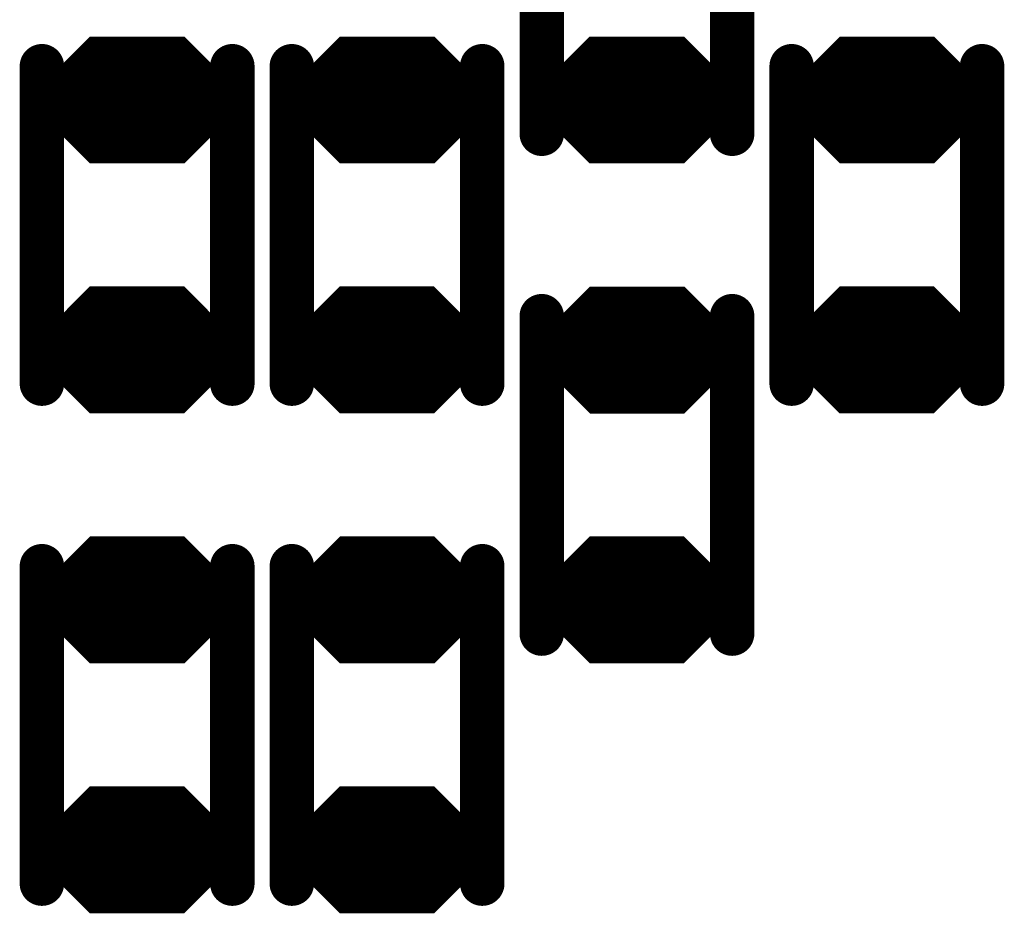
# Model space of a CAD drawing. Extents: x 0 to 8.86, y -3.29 to 6.3.
# Tile 114 of 129: x 6.69 to 6.85, y 3.9 to 4.05. Entities that reach past the tile are written whole.
import ezdxf

# ---------------------------------------------------------------- set-up
doc = ezdxf.new("R2010")
doc.units = 0
doc.layers.get('0').update_dxf_attribs({"color": 3, "linetype": 'CONTINUOUS'})

# ---------------------------------------------------------------- blocks, each defined once
blk = doc.blocks.new('PAD_R1')
at = {"const_width": 0.5}
blk.add_lwpolyline([(0.25, 0, 1), (-0.25, 0, 1)], format="xyb", close=True, dxfattribs=at)

msp = doc.modelspace()

# ---------------------------------------------------------------- linework, layer by layer
for p, q in [((6.69388, 4.03494), (6.70123, 4.04229)), ((6.71565, 4.04229), (6.723, 4.03494)), ((6.73325, 4.03494), (6.7406, 4.04229)), ((6.75502, 4.04229), (6.76237, 4.03494)), ((6.77258, 4.03494), (6.77993, 4.04229)), ((6.79435, 4.04229), (6.8017, 4.03494)), ((6.81199, 4.03494), (6.81934, 4.04229)), ((6.83376, 4.04229), (6.84111, 4.03494)), ((6.69388, 4.03494), (6.723, 4.03494)), ((6.73325, 4.03494), (6.76237, 4.03494)), ((6.77258, 4.03494), (6.8017, 4.03494)), ((6.81199, 4.03494), (6.84111, 4.03494)), ((6.69388, 4.03064), (6.723, 4.03064)), ((6.69388, 4.03064), (6.70123, 4.02329)), ((6.71565, 4.02329), (6.723, 4.03064)), ((6.73325, 4.03064), (6.76237, 4.03064)), ((6.73325, 4.03064), (6.7406, 4.02329)), ((6.75502, 4.02329), (6.76237, 4.03064)), ((6.77258, 4.03064), (6.8017, 4.03064)), ((6.77258, 4.03064), (6.77993, 4.02329)), ((6.79435, 4.02329), (6.8017, 4.03064)), ((6.81199, 4.03064), (6.84111, 4.03064)), ((6.81199, 4.03064), (6.81934, 4.02329)), ((6.83376, 4.02329), (6.84111, 4.03064)), ((6.69384, 3.99558), (6.70119, 4.00293)), ((6.71561, 4.00293), (6.72296, 3.99558)), ((6.73321, 3.99558), (6.74056, 4.00293)), ((6.75498, 4.00293), (6.76233, 3.99558)), ((6.77262, 3.99556), (6.77997, 4.00291)), ((6.79439, 4.00291), (6.80174, 3.99556)), ((6.81195, 3.99558), (6.8193, 4.00293)), ((6.83372, 4.00293), (6.84107, 3.99558)), ((6.69384, 3.99558), (6.72296, 3.99558)), ((6.73321, 3.99558), (6.76233, 3.99558)), ((6.77262, 3.99556), (6.80174, 3.99556)), ((6.81195, 3.99558), (6.84107, 3.99558)), ((6.69384, 3.99127), (6.72296, 3.99127)), ((6.69384, 3.99127), (6.70119, 3.98393)), ((6.71561, 3.98393), (6.72296, 3.99127)), ((6.73321, 3.99127), (6.76233, 3.99127)), ((6.73321, 3.99127), (6.74056, 3.98393)), ((6.75498, 3.98393), (6.76233, 3.99127)), ((6.77262, 3.99126), (6.80174, 3.99126)), ((6.77262, 3.99126), (6.77997, 3.98391)), ((6.79439, 3.98391), (6.80174, 3.99126)), ((6.81195, 3.99127), (6.84107, 3.99127)), ((6.81195, 3.99127), (6.8193, 3.98393)), ((6.83372, 3.98393), (6.84107, 3.99127)), ((6.69388, 3.95619), (6.70123, 3.96354)), ((6.71565, 3.96354), (6.723, 3.95619)), ((6.73325, 3.95619), (6.7406, 3.96354)), ((6.75502, 3.96354), (6.76237, 3.95619)), ((6.77258, 3.95621), (6.77993, 3.96356)), ((6.79435, 3.96356), (6.8017, 3.95621)), ((6.69388, 3.95619), (6.723, 3.95619)), ((6.73325, 3.95619), (6.76237, 3.95619)), ((6.77258, 3.95621), (6.8017, 3.95621)), ((6.69388, 3.95189), (6.723, 3.95189)), ((6.69388, 3.95189), (6.70123, 3.94454)), ((6.71565, 3.94454), (6.723, 3.95189)), ((6.73325, 3.95189), (6.76237, 3.95189)), ((6.73325, 3.95189), (6.7406, 3.94454)), ((6.75502, 3.94454), (6.76237, 3.95189)), ((6.77258, 3.95191), (6.8017, 3.95191)), ((6.77258, 3.95191), (6.77993, 3.94456)), ((6.79435, 3.94456), (6.8017, 3.95191)), ((6.69384, 3.91684), (6.70119, 3.92419)), ((6.71561, 3.92419), (6.72296, 3.91684)), ((6.73321, 3.91684), (6.74056, 3.92419)), ((6.75498, 3.92419), (6.76233, 3.91684)), ((6.69384, 3.91684), (6.72296, 3.91684)), ((6.73321, 3.91684), (6.76233, 3.91684)), ((6.69384, 3.91254), (6.72296, 3.91254)), ((6.69384, 3.91254), (6.70119, 3.90519)), ((6.71561, 3.90519), (6.72296, 3.91254)), ((6.73321, 3.91254), (6.76233, 3.91254)), ((6.73321, 3.91254), (6.74056, 3.90519)), ((6.75498, 3.90519), (6.76233, 3.91254))]:
    msp.add_line(p, q)
for points, const_width in [([(6.77216, 4.07747), (6.77216, 4.02747)], 0.007), ([(6.77216, 4.07747), (6.77216, 4.02747)], 0.007), ([(6.80216, 4.07747), (6.80216, 4.02747)], 0.007), ([(6.80216, 4.07747), (6.80216, 4.02747)], 0.007), ([(6.69629, 4.03594), (6.70164, 4.04129), (6.71524, 4.04129), (6.72059, 4.03594)], 0.003), ([(6.70206, 4.04028), (6.71482, 4.04028)], 0.005), ([(6.73566, 4.03594), (6.74101, 4.04129), (6.75461, 4.04129), (6.75996, 4.03594)], 0.003), ([(6.74143, 4.04028), (6.75419, 4.04028)], 0.005), ([(6.77499, 4.03594), (6.78034, 4.04129), (6.79394, 4.04129), (6.79929, 4.03594)], 0.003), ([(6.78076, 4.04029), (6.79352, 4.04029)], 0.005), ([(6.8144, 4.03594), (6.81975, 4.04129), (6.83335, 4.04129), (6.8387, 4.03594)], 0.003), ([(6.82017, 4.04028), (6.83293, 4.04028)], 0.005), ([(6.69342, 4.03811), (6.69342, 3.98811)], 0.007), ([(6.69342, 4.03811), (6.69342, 3.98811)], 0.007), ([(6.72342, 4.03811), (6.72342, 3.98811)], 0.007), ([(6.72342, 4.03811), (6.72342, 3.98811)], 0.007), ([(6.73279, 3.98811), (6.73279, 4.03811)], 0.007), ([(6.73279, 3.98811), (6.73279, 4.03811)], 0.007), ([(6.76279, 3.98811), (6.76279, 4.03811)], 0.007), ([(6.76279, 3.98811), (6.76279, 4.03811)], 0.007), ([(6.81153, 3.98811), (6.81153, 4.03811)], 0.007), ([(6.81153, 3.98811), (6.81153, 4.03811)], 0.007), ([(6.84153, 3.98811), (6.84153, 4.03811)], 0.007), ([(6.84153, 3.98811), (6.84153, 4.03811)], 0.007), ([(6.69871, 4.03694), (6.71817, 4.03694)], 0.005), ([(6.73808, 4.03694), (6.75754, 4.03694)], 0.005), ([(6.77741, 4.03694), (6.79687, 4.03694)], 0.005), ([(6.81682, 4.03694), (6.83628, 4.03694)], 0.005), ([(6.69629, 4.03594), (6.72059, 4.03594)], 0.003), ([(6.73566, 4.03594), (6.75996, 4.03594)], 0.003), ([(6.77499, 4.03594), (6.79929, 4.03594)], 0.003), ([(6.8144, 4.03594), (6.8387, 4.03594)], 0.003), ([(6.69267, 4.03344), (6.72421, 4.03344)], 0.002), ([(6.69567, 4.03444), (6.72121, 4.03444)], 0.002), ([(6.73204, 4.03344), (6.76358, 4.03344)], 0.002), ([(6.73504, 4.03444), (6.76058, 4.03444)], 0.002), ([(6.77137, 4.03344), (6.80291, 4.03344)], 0.002), ([(6.77437, 4.03444), (6.79991, 4.03444)], 0.002), ([(6.81078, 4.03344), (6.84232, 4.03344)], 0.002), ([(6.81378, 4.03444), (6.83932, 4.03444)], 0.002), ([(6.69267, 4.03264), (6.72421, 4.03264)], 0.003), ([(6.73204, 4.03264), (6.76358, 4.03264)], 0.003), ([(6.77137, 4.03264), (6.80291, 4.03264)], 0.003), ([(6.81078, 4.03264), (6.84232, 4.03264)], 0.003), ([(6.69567, 4.03114), (6.72121, 4.03114)], 0.002), ([(6.73504, 4.03114), (6.76058, 4.03114)], 0.002), ([(6.77437, 4.03114), (6.79991, 4.03114)], 0.002), ([(6.81378, 4.03114), (6.83932, 4.03114)], 0.002), ([(6.69508, 4.03014), (6.7218, 4.03014)], 0.002), ([(6.69508, 4.03014), (6.70143, 4.02379)], 0.002), ([(6.6975, 4.02914), (6.71938, 4.02914)], 0.004), ([(6.6975, 4.02914), (6.70185, 4.02479)], 0.004), ([(6.69871, 4.02863), (6.71817, 4.02863)], 0.005), ([(6.71503, 4.02479), (6.71938, 4.02914)], 0.004), ([(6.71545, 4.02379), (6.7218, 4.03014)], 0.002), ([(6.73445, 4.03014), (6.76117, 4.03014)], 0.002), ([(6.73445, 4.03014), (6.7408, 4.02379)], 0.002), ([(6.73687, 4.02914), (6.75875, 4.02914)], 0.004), ([(6.73687, 4.02914), (6.74122, 4.02479)], 0.004), ([(6.73808, 4.02863), (6.75754, 4.02863)], 0.005), ([(6.7544, 4.02479), (6.75875, 4.02914)], 0.004), ([(6.75482, 4.02379), (6.76117, 4.03014)], 0.002), ([(6.77378, 4.03014), (6.8005, 4.03014)], 0.002), ([(6.77378, 4.03014), (6.78013, 4.02379)], 0.002), ([(6.7762, 4.02914), (6.79808, 4.02914)], 0.004), ([(6.7762, 4.02914), (6.78055, 4.02479)], 0.004), ([(6.77741, 4.02864), (6.79687, 4.02864)], 0.005), ([(6.79373, 4.02479), (6.79808, 4.02914)], 0.004), ([(6.79415, 4.02379), (6.8005, 4.03014)], 0.002), ([(6.81319, 4.03014), (6.83991, 4.03014)], 0.002), ([(6.81319, 4.03014), (6.81954, 4.02379)], 0.002), ([(6.81561, 4.02914), (6.83749, 4.02914)], 0.004), ([(6.81561, 4.02914), (6.81996, 4.02479)], 0.004), ([(6.81682, 4.02863), (6.83628, 4.02863)], 0.005), ([(6.83314, 4.02479), (6.83749, 4.02914)], 0.004), ([(6.83356, 4.02379), (6.83991, 4.03014)], 0.002), ([(6.70206, 4.02529), (6.71482, 4.02529)], 0.005), ([(6.70185, 4.02479), (6.71503, 4.02479)], 0.004), ([(6.74143, 4.02529), (6.75419, 4.02529)], 0.005), ([(6.74122, 4.02479), (6.7544, 4.02479)], 0.004), ([(6.78076, 4.02529), (6.79352, 4.02529)], 0.005), ([(6.78055, 4.02479), (6.79373, 4.02479)], 0.004), ([(6.82017, 4.02529), (6.83293, 4.02529)], 0.005), ([(6.81996, 4.02479), (6.83314, 4.02479)], 0.004), ([(6.70143, 4.02379), (6.71545, 4.02379)], 0.002), ([(6.7408, 4.02379), (6.75482, 4.02379)], 0.002), ([(6.78013, 4.02379), (6.79415, 4.02379)], 0.002), ([(6.81954, 4.02379), (6.83356, 4.02379)], 0.002), ([(6.69625, 3.99657), (6.7016, 4.00193), (6.7152, 4.00193), (6.72055, 3.99657)], 0.003), ([(6.70202, 4.00092), (6.71478, 4.00092)], 0.005), ([(6.73562, 3.99657), (6.74097, 4.00193), (6.75457, 4.00193), (6.75992, 3.99657)], 0.003), ([(6.74139, 4.00092), (6.75415, 4.00092)], 0.005), ([(6.77503, 3.99656), (6.78038, 4.00191), (6.79398, 4.00191), (6.79933, 3.99656)], 0.003), ([(6.7808, 4.00091), (6.79356, 4.00091)], 0.005), ([(6.81436, 3.99657), (6.81971, 4.00193), (6.83331, 4.00193), (6.83866, 3.99657)], 0.003), ([(6.82013, 4.00092), (6.83289, 4.00092)], 0.005), ([(6.77216, 3.94874), (6.77216, 3.99874)], 0.007), ([(6.77216, 3.94874), (6.77216, 3.99874)], 0.007), ([(6.80216, 3.94874), (6.80216, 3.99874)], 0.007), ([(6.80216, 3.94874), (6.80216, 3.99874)], 0.007), ([(6.69867, 3.99757), (6.71813, 3.99757)], 0.005), ([(6.73804, 3.99757), (6.7575, 3.99757)], 0.005), ([(6.77745, 3.99756), (6.79691, 3.99756)], 0.005), ([(6.81678, 3.99757), (6.83624, 3.99757)], 0.005), ([(6.69625, 3.99657), (6.72055, 3.99657)], 0.003), ([(6.73562, 3.99657), (6.75992, 3.99657)], 0.003), ([(6.77503, 3.99656), (6.79933, 3.99656)], 0.003), ([(6.81436, 3.99657), (6.83866, 3.99657)], 0.003), ([(6.69563, 3.99507), (6.72117, 3.99507)], 0.002), ([(6.735, 3.99507), (6.76054, 3.99507)], 0.002), ([(6.77441, 3.99506), (6.79995, 3.99506)], 0.002), ([(6.81374, 3.99507), (6.83928, 3.99507)], 0.002), ([(6.69263, 3.99328), (6.72417, 3.99328)], 0.003), ([(6.69263, 3.99408), (6.72417, 3.99408)], 0.002), ([(6.732, 3.99328), (6.76354, 3.99328)], 0.003), ([(6.732, 3.99408), (6.76354, 3.99408)], 0.002), ([(6.77141, 3.99326), (6.80295, 3.99326)], 0.003), ([(6.77141, 3.99406), (6.80295, 3.99406)], 0.002), ([(6.81074, 3.99328), (6.84228, 3.99328)], 0.003), ([(6.81074, 3.99408), (6.84228, 3.99408)], 0.002), ([(6.69563, 3.99178), (6.72117, 3.99178)], 0.002), ([(6.735, 3.99178), (6.76054, 3.99178)], 0.002), ([(6.77441, 3.99176), (6.79995, 3.99176)], 0.002), ([(6.81374, 3.99178), (6.83928, 3.99178)], 0.002), ([(6.69504, 3.99077), (6.72176, 3.99077)], 0.002), ([(6.69504, 3.99077), (6.70139, 3.98443)], 0.002), ([(6.69746, 3.98978), (6.71934, 3.98978)], 0.004), ([(6.69746, 3.98978), (6.70181, 3.98542)], 0.004), ([(6.69867, 3.98927), (6.71813, 3.98927)], 0.005), ([(6.71499, 3.98542), (6.71934, 3.98978)], 0.004), ([(6.71541, 3.98443), (6.72176, 3.99077)], 0.002), ([(6.73441, 3.99077), (6.76113, 3.99077)], 0.002), ([(6.73441, 3.99077), (6.74076, 3.98443)], 0.002), ([(6.73683, 3.98978), (6.75871, 3.98978)], 0.004), ([(6.73683, 3.98978), (6.74118, 3.98542)], 0.004), ([(6.73804, 3.98927), (6.7575, 3.98927)], 0.005), ([(6.75436, 3.98542), (6.75871, 3.98978)], 0.004), ([(6.75478, 3.98443), (6.76113, 3.99077)], 0.002), ([(6.77382, 3.99076), (6.80054, 3.99076)], 0.002), ([(6.77382, 3.99076), (6.78017, 3.98441)], 0.002), ([(6.77624, 3.98976), (6.79812, 3.98976)], 0.004), ([(6.77624, 3.98976), (6.78059, 3.98541)], 0.004), ([(6.77745, 3.98926), (6.79691, 3.98926)], 0.005), ([(6.79377, 3.98541), (6.79812, 3.98976)], 0.004), ([(6.79419, 3.98441), (6.80054, 3.99076)], 0.002), ([(6.81315, 3.99077), (6.83987, 3.99077)], 0.002), ([(6.81315, 3.99077), (6.8195, 3.98443)], 0.002), ([(6.81557, 3.98978), (6.83745, 3.98978)], 0.004), ([(6.81557, 3.98978), (6.81992, 3.98542)], 0.004), ([(6.81678, 3.98927), (6.83624, 3.98927)], 0.005), ([(6.8331, 3.98542), (6.83745, 3.98978)], 0.004), ([(6.83352, 3.98443), (6.83987, 3.99077)], 0.002), ([(6.70202, 3.98592), (6.71478, 3.98592)], 0.005), ([(6.74139, 3.98592), (6.75415, 3.98592)], 0.005), ([(6.7808, 3.98591), (6.79356, 3.98591)], 0.005), ([(6.82013, 3.98592), (6.83289, 3.98592)], 0.005), ([(6.70181, 3.98542), (6.71499, 3.98542)], 0.004), ([(6.74118, 3.98542), (6.75436, 3.98542)], 0.004), ([(6.78059, 3.98541), (6.79377, 3.98541)], 0.004), ([(6.81992, 3.98542), (6.8331, 3.98542)], 0.004), ([(6.70139, 3.98443), (6.71541, 3.98443)], 0.002), ([(6.74076, 3.98443), (6.75478, 3.98443)], 0.002), ([(6.78017, 3.98441), (6.79419, 3.98441)], 0.002), ([(6.8195, 3.98443), (6.83352, 3.98443)], 0.002), ([(6.69629, 3.95719), (6.70164, 3.96254), (6.71524, 3.96254), (6.72059, 3.95719)], 0.003), ([(6.70206, 3.96154), (6.71482, 3.96154)], 0.005), ([(6.73566, 3.95719), (6.74101, 3.96254), (6.75461, 3.96254), (6.75996, 3.95719)], 0.003), ([(6.74143, 3.96154), (6.75419, 3.96154)], 0.005), ([(6.77499, 3.95721), (6.78034, 3.96256), (6.79394, 3.96256), (6.79929, 3.95721)], 0.003), ([(6.78076, 3.96155), (6.79352, 3.96155)], 0.005), ([(6.69342, 3.95936), (6.69342, 3.90936)], 0.007), ([(6.69342, 3.95936), (6.69342, 3.90936)], 0.007), ([(6.72342, 3.95936), (6.72342, 3.90936)], 0.007), ([(6.72342, 3.95936), (6.72342, 3.90936)], 0.007), ([(6.73279, 3.90936), (6.73279, 3.95936)], 0.007), ([(6.73279, 3.90936), (6.73279, 3.95936)], 0.007), ([(6.76279, 3.90936), (6.76279, 3.95936)], 0.007), ([(6.76279, 3.90936), (6.76279, 3.95936)], 0.007), ([(6.69871, 3.95819), (6.71817, 3.95819)], 0.005), ([(6.73808, 3.95819), (6.75754, 3.95819)], 0.005), ([(6.77741, 3.95821), (6.79687, 3.95821)], 0.005), ([(6.69629, 3.95719), (6.72059, 3.95719)], 0.003), ([(6.73566, 3.95719), (6.75996, 3.95719)], 0.003), ([(6.77499, 3.95721), (6.79929, 3.95721)], 0.003), ([(6.69267, 3.95389), (6.72421, 3.95389)], 0.003), ([(6.69267, 3.95469), (6.72421, 3.95469)], 0.002), ([(6.69567, 3.95569), (6.72121, 3.95569)], 0.002), ([(6.73204, 3.95389), (6.76358, 3.95389)], 0.003), ([(6.73204, 3.95469), (6.76358, 3.95469)], 0.002), ([(6.73504, 3.95569), (6.76058, 3.95569)], 0.002), ([(6.77137, 3.95391), (6.80291, 3.95391)], 0.003), ([(6.77137, 3.95471), (6.80291, 3.95471)], 0.002), ([(6.77437, 3.95571), (6.79991, 3.95571)], 0.002), ([(6.69508, 3.95139), (6.7218, 3.95139)], 0.002), ([(6.69508, 3.95139), (6.70143, 3.94504)], 0.002), ([(6.69567, 3.95239), (6.72121, 3.95239)], 0.002), ([(6.6975, 3.95039), (6.71938, 3.95039)], 0.004), ([(6.6975, 3.95039), (6.70185, 3.94604)], 0.004), ([(6.69871, 3.94989), (6.71817, 3.94989)], 0.005), ([(6.71503, 3.94604), (6.71938, 3.95039)], 0.004), ([(6.71545, 3.94504), (6.7218, 3.95139)], 0.002), ([(6.73445, 3.95139), (6.76117, 3.95139)], 0.002), ([(6.73445, 3.95139), (6.7408, 3.94504)], 0.002), ([(6.73504, 3.95239), (6.76058, 3.95239)], 0.002), ([(6.73687, 3.95039), (6.75875, 3.95039)], 0.004), ([(6.73687, 3.95039), (6.74122, 3.94604)], 0.004), ([(6.73808, 3.94989), (6.75754, 3.94989)], 0.005), ([(6.7544, 3.94604), (6.75875, 3.95039)], 0.004), ([(6.75482, 3.94504), (6.76117, 3.95139)], 0.002), ([(6.77378, 3.95141), (6.8005, 3.95141)], 0.002), ([(6.77378, 3.95141), (6.78013, 3.94506)], 0.002), ([(6.77437, 3.95241), (6.79991, 3.95241)], 0.002), ([(6.7762, 3.95041), (6.79808, 3.95041)], 0.004), ([(6.7762, 3.95041), (6.78055, 3.94606)], 0.004), ([(6.77741, 3.9499), (6.79687, 3.9499)], 0.005), ([(6.79373, 3.94606), (6.79808, 3.95041)], 0.004), ([(6.79415, 3.94506), (6.8005, 3.95141)], 0.002), ([(6.70206, 3.94654), (6.71482, 3.94654)], 0.005), ([(6.70185, 3.94604), (6.71503, 3.94604)], 0.004), ([(6.74143, 3.94654), (6.75419, 3.94654)], 0.005), ([(6.74122, 3.94604), (6.7544, 3.94604)], 0.004), ([(6.78076, 3.94656), (6.79352, 3.94656)], 0.005), ([(6.78055, 3.94606), (6.79373, 3.94606)], 0.004), ([(6.70143, 3.94504), (6.71545, 3.94504)], 0.002), ([(6.7408, 3.94504), (6.75482, 3.94504)], 0.002), ([(6.78013, 3.94506), (6.79415, 3.94506)], 0.002), ([(6.69625, 3.91784), (6.7016, 3.92319), (6.7152, 3.92319), (6.72055, 3.91784)], 0.003), ([(6.70202, 3.92218), (6.71478, 3.92218)], 0.005), ([(6.73562, 3.91784), (6.74097, 3.92319), (6.75457, 3.92319), (6.75992, 3.91784)], 0.003), ([(6.74139, 3.92218), (6.75415, 3.92218)], 0.005), ([(6.69867, 3.91884), (6.71813, 3.91884)], 0.005), ([(6.73804, 3.91884), (6.7575, 3.91884)], 0.005), ([(6.69625, 3.91784), (6.72055, 3.91784)], 0.003), ([(6.73562, 3.91784), (6.75992, 3.91784)], 0.003), ([(6.69563, 3.91634), (6.72117, 3.91634)], 0.002), ([(6.735, 3.91634), (6.76054, 3.91634)], 0.002), ([(6.69263, 3.91454), (6.72417, 3.91454)], 0.003), ([(6.69263, 3.91534), (6.72417, 3.91534)], 0.002), ([(6.732, 3.91454), (6.76354, 3.91454)], 0.003), ([(6.732, 3.91534), (6.76354, 3.91534)], 0.002), ([(6.69563, 3.91304), (6.72117, 3.91304)], 0.002), ([(6.735, 3.91304), (6.76054, 3.91304)], 0.002), ([(6.69504, 3.91204), (6.72176, 3.91204)], 0.002), ([(6.69504, 3.91204), (6.70139, 3.90569)], 0.002), ([(6.69746, 3.91104), (6.71934, 3.91104)], 0.004), ([(6.69746, 3.91104), (6.70181, 3.90669)], 0.004), ([(6.69867, 3.91053), (6.71813, 3.91053)], 0.005), ([(6.71499, 3.90669), (6.71934, 3.91104)], 0.004), ([(6.71541, 3.90569), (6.72176, 3.91204)], 0.002), ([(6.73441, 3.91204), (6.76113, 3.91204)], 0.002), ([(6.73441, 3.91204), (6.74076, 3.90569)], 0.002), ([(6.73683, 3.91104), (6.75871, 3.91104)], 0.004), ([(6.73683, 3.91104), (6.74118, 3.90669)], 0.004), ([(6.73804, 3.91053), (6.7575, 3.91053)], 0.005), ([(6.75436, 3.90669), (6.75871, 3.91104)], 0.004), ([(6.75478, 3.90569), (6.76113, 3.91204)], 0.002), ([(6.70202, 3.90719), (6.71478, 3.90719)], 0.005), ([(6.74139, 3.90719), (6.75415, 3.90719)], 0.005), ([(6.70181, 3.90669), (6.71499, 3.90669)], 0.004), ([(6.74118, 3.90669), (6.75436, 3.90669)], 0.004), ([(6.70139, 3.90569), (6.71541, 3.90569)], 0.002), ([(6.74076, 3.90569), (6.75478, 3.90569)], 0.002)]:
    msp.add_lwpolyline(points, dxfattribs=dict(const_width=const_width))
at = {"const_width": 0.002}
for points in [[(6.71545, 4.04179), (6.72321, 4.03402), (6.72321, 4.03155), (6.71545, 4.02379), (6.70143, 4.02379), (6.69367, 4.03155), (6.69367, 4.03402), (6.70143, 4.04179)], [(6.75482, 4.04179), (6.76258, 4.03402), (6.76258, 4.03155), (6.75482, 4.02379), (6.7408, 4.02379), (6.73304, 4.03155), (6.73304, 4.03402), (6.7408, 4.04179)], [(6.79415, 4.04179), (6.80191, 4.03403), (6.80191, 4.03156), (6.79415, 4.02379), (6.78013, 4.02379), (6.77237, 4.03156), (6.77237, 4.03403), (6.78013, 4.04179)], [(6.83356, 4.04179), (6.84132, 4.03402), (6.84132, 4.03155), (6.83356, 4.02379), (6.81954, 4.02379), (6.81178, 4.03155), (6.81178, 4.03402), (6.81954, 4.04179)], [(6.71541, 4.00242), (6.72317, 3.99466), (6.72317, 3.99219), (6.71541, 3.98443), (6.70139, 3.98443), (6.69363, 3.99219), (6.69363, 3.99466), (6.70139, 4.00242)], [(6.75478, 4.00242), (6.76254, 3.99466), (6.76254, 3.99219), (6.75478, 3.98443), (6.74076, 3.98443), (6.733, 3.99219), (6.733, 3.99466), (6.74076, 4.00242)], [(6.79419, 4.00241), (6.80195, 3.99465), (6.80195, 3.99218), (6.79419, 3.98441), (6.78017, 3.98441), (6.77241, 3.99218), (6.77241, 3.99465), (6.78017, 4.00241)], [(6.83352, 4.00242), (6.84128, 3.99466), (6.84128, 3.99219), (6.83352, 3.98443), (6.8195, 3.98443), (6.81174, 3.99219), (6.81174, 3.99466), (6.8195, 4.00242)], [(6.71545, 3.96304), (6.72321, 3.95528), (6.72321, 3.95281), (6.71545, 3.94504), (6.70143, 3.94504), (6.69367, 3.95281), (6.69367, 3.95528), (6.70143, 3.96304)], [(6.75482, 3.96304), (6.76258, 3.95528), (6.76258, 3.95281), (6.75482, 3.94504), (6.7408, 3.94504), (6.73304, 3.95281), (6.73304, 3.95528), (6.7408, 3.96304)], [(6.79415, 3.96306), (6.80191, 3.95529), (6.80191, 3.95282), (6.79415, 3.94506), (6.78013, 3.94506), (6.77237, 3.95282), (6.77237, 3.95529), (6.78013, 3.96306)], [(6.71541, 3.92369), (6.72317, 3.91592), (6.72317, 3.91345), (6.71541, 3.90569), (6.70139, 3.90569), (6.69363, 3.91345), (6.69363, 3.91592), (6.70139, 3.92369)], [(6.75478, 3.92369), (6.76254, 3.91592), (6.76254, 3.91345), (6.75478, 3.90569), (6.74076, 3.90569), (6.733, 3.91345), (6.733, 3.91592), (6.74076, 3.92369)]]:
    msp.add_lwpolyline(points, close=True, dxfattribs=at)

# ---------------------------------------------------------------- block references
for p, xscale, yscale in [((6.70206, 4.04028), 0.005, 0.005), ((6.71482, 4.04028), 0.005, 0.005), ((6.74143, 4.04028), 0.005, 0.005), ((6.75419, 4.04028), 0.005, 0.005), ((6.78076, 4.04029), 0.005, 0.005), ((6.79352, 4.04029), 0.005, 0.005), ((6.82017, 4.04028), 0.005, 0.005), ((6.83293, 4.04028), 0.005, 0.005), ((6.69342, 4.03811), 0.007, 0.007), ((6.69342, 4.03811), 0.007, 0.007), ((6.72342, 4.03811), 0.007, 0.007), ((6.72342, 4.03811), 0.007, 0.007), ((6.73279, 4.03811), 0.007, 0.007), ((6.73279, 4.03811), 0.007, 0.007), ((6.76279, 4.03811), 0.007, 0.007), ((6.76279, 4.03811), 0.007, 0.007), ((6.81153, 4.03811), 0.007, 0.007), ((6.81153, 4.03811), 0.007, 0.007), ((6.84153, 4.03811), 0.007, 0.007), ((6.84153, 4.03811), 0.007, 0.007), ((6.69871, 4.03694), 0.005, 0.005), ((6.71817, 4.03694), 0.005, 0.005), ((6.73808, 4.03694), 0.005, 0.005), ((6.75754, 4.03694), 0.005, 0.005), ((6.77741, 4.03694), 0.005, 0.005), ((6.79687, 4.03694), 0.005, 0.005), ((6.81682, 4.03694), 0.005, 0.005), ((6.83628, 4.03694), 0.005, 0.005), ((6.69629, 4.03594), 0.003, 0.003), ((6.69629, 4.03594), 0.003, 0.003), ((6.72059, 4.03594), 0.003, 0.003), ((6.72059, 4.03594), 0.003, 0.003), ((6.73566, 4.03594), 0.003, 0.003), ((6.73566, 4.03594), 0.003, 0.003), ((6.75996, 4.03594), 0.003, 0.003), ((6.75996, 4.03594), 0.003, 0.003), ((6.77499, 4.03594), 0.003, 0.003), ((6.77499, 4.03594), 0.003, 0.003), ((6.79929, 4.03594), 0.003, 0.003), ((6.79929, 4.03594), 0.003, 0.003), ((6.8144, 4.03594), 0.003, 0.003), ((6.8144, 4.03594), 0.003, 0.003), ((6.8387, 4.03594), 0.003, 0.003), ((6.8387, 4.03594), 0.003, 0.003), ((6.69567, 4.03444), 0.002, 0.002), ((6.72121, 4.03444), 0.002, 0.002), ((6.73504, 4.03444), 0.002, 0.002), ((6.76058, 4.03444), 0.002, 0.002), ((6.77437, 4.03444), 0.002, 0.002), ((6.79991, 4.03444), 0.002, 0.002), ((6.81378, 4.03444), 0.002, 0.002), ((6.83932, 4.03444), 0.002, 0.002), ((6.69567, 4.03114), 0.002, 0.002), ((6.72121, 4.03114), 0.002, 0.002), ((6.73504, 4.03114), 0.002, 0.002), ((6.76058, 4.03114), 0.002, 0.002), ((6.77437, 4.03114), 0.002, 0.002), ((6.79991, 4.03114), 0.002, 0.002), ((6.81378, 4.03114), 0.002, 0.002), ((6.83932, 4.03114), 0.002, 0.002), ((6.69508, 4.03014), 0.002, 0.002), ((6.69508, 4.03014), 0.002, 0.002), ((6.6975, 4.02914), 0.004, 0.004), ((6.6975, 4.02914), 0.004, 0.004), ((6.69871, 4.02863), 0.005, 0.005), ((6.71817, 4.02863), 0.005, 0.005), ((6.71938, 4.02914), 0.004, 0.004), ((6.71938, 4.02914), 0.004, 0.004), ((6.7218, 4.03014), 0.002, 0.002), ((6.7218, 4.03014), 0.002, 0.002), ((6.73445, 4.03014), 0.002, 0.002), ((6.73445, 4.03014), 0.002, 0.002), ((6.73687, 4.02914), 0.004, 0.004), ((6.73687, 4.02914), 0.004, 0.004), ((6.73808, 4.02863), 0.005, 0.005), ((6.75754, 4.02863), 0.005, 0.005), ((6.75875, 4.02914), 0.004, 0.004), ((6.75875, 4.02914), 0.004, 0.004), ((6.76117, 4.03014), 0.002, 0.002), ((6.76117, 4.03014), 0.002, 0.002), ((6.77216, 4.02747), 0.007, 0.007), ((6.77216, 4.02747), 0.007, 0.007), ((6.77378, 4.03014), 0.002, 0.002), ((6.77378, 4.03014), 0.002, 0.002), ((6.7762, 4.02914), 0.004, 0.004), ((6.7762, 4.02914), 0.004, 0.004), ((6.77741, 4.02864), 0.005, 0.005), ((6.79687, 4.02864), 0.005, 0.005), ((6.79808, 4.02914), 0.004, 0.004), ((6.79808, 4.02914), 0.004, 0.004), ((6.80216, 4.02747), 0.007, 0.007), ((6.80216, 4.02747), 0.007, 0.007), ((6.8005, 4.03014), 0.002, 0.002), ((6.8005, 4.03014), 0.002, 0.002), ((6.81319, 4.03014), 0.002, 0.002), ((6.81319, 4.03014), 0.002, 0.002), ((6.81561, 4.02914), 0.004, 0.004), ((6.81561, 4.02914), 0.004, 0.004), ((6.81682, 4.02863), 0.005, 0.005), ((6.83628, 4.02863), 0.005, 0.005), ((6.83749, 4.02914), 0.004, 0.004), ((6.83749, 4.02914), 0.004, 0.004), ((6.83991, 4.03014), 0.002, 0.002), ((6.83991, 4.03014), 0.002, 0.002), ((6.70206, 4.02529), 0.005, 0.005), ((6.70185, 4.02479), 0.004, 0.004), ((6.70185, 4.02479), 0.004, 0.004), ((6.71482, 4.02529), 0.005, 0.005), ((6.71503, 4.02479), 0.004, 0.004), ((6.71503, 4.02479), 0.004, 0.004), ((6.74143, 4.02529), 0.005, 0.005), ((6.74122, 4.02479), 0.004, 0.004), ((6.74122, 4.02479), 0.004, 0.004), ((6.75419, 4.02529), 0.005, 0.005), ((6.7544, 4.02479), 0.004, 0.004), ((6.7544, 4.02479), 0.004, 0.004), ((6.78076, 4.02529), 0.005, 0.005), ((6.78055, 4.02479), 0.004, 0.004), ((6.78055, 4.02479), 0.004, 0.004), ((6.79352, 4.02529), 0.005, 0.005), ((6.79373, 4.02479), 0.004, 0.004), ((6.79373, 4.02479), 0.004, 0.004), ((6.82017, 4.02529), 0.005, 0.005), ((6.81996, 4.02479), 0.004, 0.004), ((6.81996, 4.02479), 0.004, 0.004), ((6.83293, 4.02529), 0.005, 0.005), ((6.83314, 4.02479), 0.004, 0.004), ((6.83314, 4.02479), 0.004, 0.004), ((6.70143, 4.02379), 0.002, 0.002), ((6.70143, 4.02379), 0.002, 0.002), ((6.71545, 4.02379), 0.002, 0.002), ((6.71545, 4.02379), 0.002, 0.002), ((6.7408, 4.02379), 0.002, 0.002), ((6.7408, 4.02379), 0.002, 0.002), ((6.75482, 4.02379), 0.002, 0.002), ((6.75482, 4.02379), 0.002, 0.002), ((6.78013, 4.02379), 0.002, 0.002), ((6.78013, 4.02379), 0.002, 0.002), ((6.79415, 4.02379), 0.002, 0.002), ((6.79415, 4.02379), 0.002, 0.002), ((6.81954, 4.02379), 0.002, 0.002), ((6.81954, 4.02379), 0.002, 0.002), ((6.83356, 4.02379), 0.002, 0.002), ((6.83356, 4.02379), 0.002, 0.002), ((6.70202, 4.00092), 0.005, 0.005), ((6.71478, 4.00092), 0.005, 0.005), ((6.74139, 4.00092), 0.005, 0.005), ((6.75415, 4.00092), 0.005, 0.005), ((6.7808, 4.00091), 0.005, 0.005), ((6.79356, 4.00091), 0.005, 0.005), ((6.82013, 4.00092), 0.005, 0.005), ((6.83289, 4.00092), 0.005, 0.005), ((6.77216, 3.99874), 0.007, 0.007), ((6.77216, 3.99874), 0.007, 0.007), ((6.80216, 3.99874), 0.007, 0.007), ((6.80216, 3.99874), 0.007, 0.007), ((6.69867, 3.99757), 0.005, 0.005), ((6.71813, 3.99757), 0.005, 0.005), ((6.73804, 3.99757), 0.005, 0.005), ((6.7575, 3.99757), 0.005, 0.005), ((6.77745, 3.99756), 0.005, 0.005), ((6.79691, 3.99756), 0.005, 0.005), ((6.81678, 3.99757), 0.005, 0.005), ((6.83624, 3.99757), 0.005, 0.005), ((6.69625, 3.99657), 0.003, 0.003), ((6.69625, 3.99657), 0.003, 0.003), ((6.72055, 3.99657), 0.003, 0.003), ((6.72055, 3.99657), 0.003, 0.003), ((6.73562, 3.99657), 0.003, 0.003), ((6.73562, 3.99657), 0.003, 0.003), ((6.75992, 3.99657), 0.003, 0.003), ((6.75992, 3.99657), 0.003, 0.003), ((6.77503, 3.99656), 0.003, 0.003), ((6.77503, 3.99656), 0.003, 0.003), ((6.79933, 3.99656), 0.003, 0.003), ((6.79933, 3.99656), 0.003, 0.003), ((6.81436, 3.99657), 0.003, 0.003), ((6.81436, 3.99657), 0.003, 0.003), ((6.83866, 3.99657), 0.003, 0.003), ((6.83866, 3.99657), 0.003, 0.003), ((6.69563, 3.99507), 0.002, 0.002), ((6.72117, 3.99507), 0.002, 0.002), ((6.735, 3.99507), 0.002, 0.002), ((6.76054, 3.99507), 0.002, 0.002), ((6.77441, 3.99506), 0.002, 0.002), ((6.79995, 3.99506), 0.002, 0.002), ((6.81374, 3.99507), 0.002, 0.002), ((6.83928, 3.99507), 0.002, 0.002), ((6.69563, 3.99178), 0.002, 0.002), ((6.72117, 3.99178), 0.002, 0.002), ((6.735, 3.99178), 0.002, 0.002), ((6.76054, 3.99178), 0.002, 0.002), ((6.77441, 3.99176), 0.002, 0.002), ((6.79995, 3.99176), 0.002, 0.002), ((6.81374, 3.99178), 0.002, 0.002), ((6.83928, 3.99178), 0.002, 0.002), ((6.69342, 3.98811), 0.007, 0.007), ((6.69342, 3.98811), 0.007, 0.007), ((6.69504, 3.99077), 0.002, 0.002), ((6.69504, 3.99077), 0.002, 0.002), ((6.69746, 3.98978), 0.004, 0.004), ((6.69746, 3.98978), 0.004, 0.004), ((6.69867, 3.98927), 0.005, 0.005), ((6.71813, 3.98927), 0.005, 0.005), ((6.71934, 3.98978), 0.004, 0.004), ((6.71934, 3.98978), 0.004, 0.004), ((6.72342, 3.98811), 0.007, 0.007), ((6.72342, 3.98811), 0.007, 0.007), ((6.72176, 3.99077), 0.002, 0.002), ((6.72176, 3.99077), 0.002, 0.002), ((6.73279, 3.98811), 0.007, 0.007), ((6.73279, 3.98811), 0.007, 0.007), ((6.73441, 3.99077), 0.002, 0.002), ((6.73441, 3.99077), 0.002, 0.002), ((6.73683, 3.98978), 0.004, 0.004), ((6.73683, 3.98978), 0.004, 0.004), ((6.73804, 3.98927), 0.005, 0.005), ((6.7575, 3.98927), 0.005, 0.005), ((6.75871, 3.98978), 0.004, 0.004), ((6.75871, 3.98978), 0.004, 0.004), ((6.76279, 3.98811), 0.007, 0.007), ((6.76279, 3.98811), 0.007, 0.007), ((6.76113, 3.99077), 0.002, 0.002), ((6.76113, 3.99077), 0.002, 0.002), ((6.77382, 3.99076), 0.002, 0.002), ((6.77382, 3.99076), 0.002, 0.002), ((6.77624, 3.98976), 0.004, 0.004), ((6.77624, 3.98976), 0.004, 0.004), ((6.77745, 3.98926), 0.005, 0.005), ((6.79691, 3.98926), 0.005, 0.005), ((6.79812, 3.98976), 0.004, 0.004), ((6.79812, 3.98976), 0.004, 0.004), ((6.80054, 3.99076), 0.002, 0.002), ((6.80054, 3.99076), 0.002, 0.002), ((6.81153, 3.98811), 0.007, 0.007), ((6.81153, 3.98811), 0.007, 0.007), ((6.81315, 3.99077), 0.002, 0.002), ((6.81315, 3.99077), 0.002, 0.002), ((6.81557, 3.98978), 0.004, 0.004), ((6.81557, 3.98978), 0.004, 0.004), ((6.81678, 3.98927), 0.005, 0.005), ((6.83624, 3.98927), 0.005, 0.005), ((6.83745, 3.98978), 0.004, 0.004), ((6.83745, 3.98978), 0.004, 0.004), ((6.84153, 3.98811), 0.007, 0.007), ((6.84153, 3.98811), 0.007, 0.007), ((6.83987, 3.99077), 0.002, 0.002), ((6.83987, 3.99077), 0.002, 0.002), ((6.70202, 3.98592), 0.005, 0.005), ((6.71478, 3.98592), 0.005, 0.005), ((6.74139, 3.98592), 0.005, 0.005), ((6.75415, 3.98592), 0.005, 0.005), ((6.7808, 3.98591), 0.005, 0.005), ((6.79356, 3.98591), 0.005, 0.005), ((6.82013, 3.98592), 0.005, 0.005), ((6.83289, 3.98592), 0.005, 0.005), ((6.70181, 3.98542), 0.004, 0.004), ((6.70181, 3.98542), 0.004, 0.004), ((6.71499, 3.98542), 0.004, 0.004), ((6.71499, 3.98542), 0.004, 0.004), ((6.74118, 3.98542), 0.004, 0.004), ((6.74118, 3.98542), 0.004, 0.004), ((6.75436, 3.98542), 0.004, 0.004), ((6.75436, 3.98542), 0.004, 0.004), ((6.78059, 3.98541), 0.004, 0.004), ((6.78059, 3.98541), 0.004, 0.004), ((6.79377, 3.98541), 0.004, 0.004), ((6.79377, 3.98541), 0.004, 0.004), ((6.81992, 3.98542), 0.004, 0.004), ((6.81992, 3.98542), 0.004, 0.004), ((6.8331, 3.98542), 0.004, 0.004), ((6.8331, 3.98542), 0.004, 0.004), ((6.70139, 3.98443), 0.002, 0.002), ((6.70139, 3.98443), 0.002, 0.002), ((6.71541, 3.98443), 0.002, 0.002), ((6.71541, 3.98443), 0.002, 0.002), ((6.74076, 3.98443), 0.002, 0.002), ((6.74076, 3.98443), 0.002, 0.002), ((6.75478, 3.98443), 0.002, 0.002), ((6.75478, 3.98443), 0.002, 0.002), ((6.78017, 3.98441), 0.002, 0.002), ((6.78017, 3.98441), 0.002, 0.002), ((6.79419, 3.98441), 0.002, 0.002), ((6.79419, 3.98441), 0.002, 0.002), ((6.8195, 3.98443), 0.002, 0.002), ((6.8195, 3.98443), 0.002, 0.002), ((6.83352, 3.98443), 0.002, 0.002), ((6.83352, 3.98443), 0.002, 0.002), ((6.70206, 3.96154), 0.005, 0.005), ((6.71482, 3.96154), 0.005, 0.005), ((6.74143, 3.96154), 0.005, 0.005), ((6.75419, 3.96154), 0.005, 0.005), ((6.78076, 3.96155), 0.005, 0.005), ((6.79352, 3.96155), 0.005, 0.005), ((6.69342, 3.95936), 0.007, 0.007), ((6.69342, 3.95936), 0.007, 0.007), ((6.72342, 3.95936), 0.007, 0.007), ((6.72342, 3.95936), 0.007, 0.007), ((6.73279, 3.95936), 0.007, 0.007), ((6.73279, 3.95936), 0.007, 0.007), ((6.76279, 3.95936), 0.007, 0.007), ((6.76279, 3.95936), 0.007, 0.007), ((6.69871, 3.95819), 0.005, 0.005), ((6.71817, 3.95819), 0.005, 0.005), ((6.73808, 3.95819), 0.005, 0.005), ((6.75754, 3.95819), 0.005, 0.005), ((6.77741, 3.95821), 0.005, 0.005), ((6.79687, 3.95821), 0.005, 0.005), ((6.69629, 3.95719), 0.003, 0.003), ((6.69629, 3.95719), 0.003, 0.003), ((6.72059, 3.95719), 0.003, 0.003), ((6.72059, 3.95719), 0.003, 0.003), ((6.73566, 3.95719), 0.003, 0.003), ((6.73566, 3.95719), 0.003, 0.003), ((6.75996, 3.95719), 0.003, 0.003), ((6.75996, 3.95719), 0.003, 0.003), ((6.77499, 3.95721), 0.003, 0.003), ((6.77499, 3.95721), 0.003, 0.003), ((6.79929, 3.95721), 0.003, 0.003), ((6.79929, 3.95721), 0.003, 0.003), ((6.69567, 3.95569), 0.002, 0.002), ((6.72121, 3.95569), 0.002, 0.002), ((6.73504, 3.95569), 0.002, 0.002), ((6.76058, 3.95569), 0.002, 0.002), ((6.77437, 3.95571), 0.002, 0.002), ((6.79991, 3.95571), 0.002, 0.002), ((6.69508, 3.95139), 0.002, 0.002), ((6.69508, 3.95139), 0.002, 0.002), ((6.69567, 3.95239), 0.002, 0.002), ((6.6975, 3.95039), 0.004, 0.004), ((6.6975, 3.95039), 0.004, 0.004), ((6.69871, 3.94989), 0.005, 0.005), ((6.71817, 3.94989), 0.005, 0.005), ((6.71938, 3.95039), 0.004, 0.004), ((6.71938, 3.95039), 0.004, 0.004), ((6.72121, 3.95239), 0.002, 0.002), ((6.7218, 3.95139), 0.002, 0.002), ((6.7218, 3.95139), 0.002, 0.002), ((6.73445, 3.95139), 0.002, 0.002), ((6.73445, 3.95139), 0.002, 0.002), ((6.73504, 3.95239), 0.002, 0.002), ((6.73687, 3.95039), 0.004, 0.004), ((6.73687, 3.95039), 0.004, 0.004), ((6.73808, 3.94989), 0.005, 0.005), ((6.75754, 3.94989), 0.005, 0.005), ((6.75875, 3.95039), 0.004, 0.004), ((6.75875, 3.95039), 0.004, 0.004), ((6.76058, 3.95239), 0.002, 0.002), ((6.76117, 3.95139), 0.002, 0.002), ((6.76117, 3.95139), 0.002, 0.002), ((6.77216, 3.94874), 0.007, 0.007), ((6.77216, 3.94874), 0.007, 0.007), ((6.77378, 3.95141), 0.002, 0.002), ((6.77378, 3.95141), 0.002, 0.002), ((6.77437, 3.95241), 0.002, 0.002), ((6.7762, 3.95041), 0.004, 0.004), ((6.7762, 3.95041), 0.004, 0.004), ((6.77741, 3.9499), 0.005, 0.005), ((6.79687, 3.9499), 0.005, 0.005), ((6.79808, 3.95041), 0.004, 0.004), ((6.79808, 3.95041), 0.004, 0.004), ((6.80216, 3.94874), 0.007, 0.007), ((6.80216, 3.94874), 0.007, 0.007), ((6.79991, 3.95241), 0.002, 0.002), ((6.8005, 3.95141), 0.002, 0.002), ((6.8005, 3.95141), 0.002, 0.002), ((6.70206, 3.94654), 0.005, 0.005), ((6.70185, 3.94604), 0.004, 0.004), ((6.70185, 3.94604), 0.004, 0.004), ((6.71482, 3.94654), 0.005, 0.005), ((6.71503, 3.94604), 0.004, 0.004), ((6.71503, 3.94604), 0.004, 0.004), ((6.74143, 3.94654), 0.005, 0.005), ((6.74122, 3.94604), 0.004, 0.004), ((6.74122, 3.94604), 0.004, 0.004), ((6.75419, 3.94654), 0.005, 0.005), ((6.7544, 3.94604), 0.004, 0.004), ((6.7544, 3.94604), 0.004, 0.004), ((6.78076, 3.94656), 0.005, 0.005), ((6.78055, 3.94606), 0.004, 0.004), ((6.78055, 3.94606), 0.004, 0.004), ((6.79352, 3.94656), 0.005, 0.005), ((6.79373, 3.94606), 0.004, 0.004), ((6.79373, 3.94606), 0.004, 0.004), ((6.70143, 3.94504), 0.002, 0.002), ((6.70143, 3.94504), 0.002, 0.002), ((6.71545, 3.94504), 0.002, 0.002), ((6.71545, 3.94504), 0.002, 0.002), ((6.7408, 3.94504), 0.002, 0.002), ((6.7408, 3.94504), 0.002, 0.002), ((6.75482, 3.94504), 0.002, 0.002), ((6.75482, 3.94504), 0.002, 0.002), ((6.78013, 3.94506), 0.002, 0.002), ((6.78013, 3.94506), 0.002, 0.002), ((6.79415, 3.94506), 0.002, 0.002), ((6.79415, 3.94506), 0.002, 0.002), ((6.70202, 3.92218), 0.005, 0.005), ((6.71478, 3.92218), 0.005, 0.005), ((6.74139, 3.92218), 0.005, 0.005), ((6.75415, 3.92218), 0.005, 0.005), ((6.69867, 3.91884), 0.005, 0.005), ((6.71813, 3.91884), 0.005, 0.005), ((6.73804, 3.91884), 0.005, 0.005), ((6.7575, 3.91884), 0.005, 0.005), ((6.69625, 3.91784), 0.003, 0.003), ((6.69625, 3.91784), 0.003, 0.003), ((6.72055, 3.91784), 0.003, 0.003), ((6.72055, 3.91784), 0.003, 0.003), ((6.73562, 3.91784), 0.003, 0.003), ((6.73562, 3.91784), 0.003, 0.003), ((6.75992, 3.91784), 0.003, 0.003), ((6.75992, 3.91784), 0.003, 0.003), ((6.69563, 3.91634), 0.002, 0.002), ((6.72117, 3.91634), 0.002, 0.002), ((6.735, 3.91634), 0.002, 0.002), ((6.76054, 3.91634), 0.002, 0.002), ((6.69563, 3.91304), 0.002, 0.002), ((6.72117, 3.91304), 0.002, 0.002), ((6.735, 3.91304), 0.002, 0.002), ((6.76054, 3.91304), 0.002, 0.002), ((6.69342, 3.90936), 0.007, 0.007), ((6.69342, 3.90936), 0.007, 0.007), ((6.69504, 3.91204), 0.002, 0.002), ((6.69504, 3.91204), 0.002, 0.002), ((6.69746, 3.91104), 0.004, 0.004), ((6.69746, 3.91104), 0.004, 0.004), ((6.69867, 3.91053), 0.005, 0.005), ((6.71813, 3.91053), 0.005, 0.005), ((6.71934, 3.91104), 0.004, 0.004), ((6.71934, 3.91104), 0.004, 0.004), ((6.72342, 3.90936), 0.007, 0.007), ((6.72342, 3.90936), 0.007, 0.007), ((6.72176, 3.91204), 0.002, 0.002), ((6.72176, 3.91204), 0.002, 0.002), ((6.73279, 3.90936), 0.007, 0.007), ((6.73279, 3.90936), 0.007, 0.007), ((6.73441, 3.91204), 0.002, 0.002), ((6.73441, 3.91204), 0.002, 0.002), ((6.73683, 3.91104), 0.004, 0.004), ((6.73683, 3.91104), 0.004, 0.004), ((6.73804, 3.91053), 0.005, 0.005), ((6.7575, 3.91053), 0.005, 0.005), ((6.75871, 3.91104), 0.004, 0.004), ((6.75871, 3.91104), 0.004, 0.004), ((6.76279, 3.90936), 0.007, 0.007), ((6.76279, 3.90936), 0.007, 0.007), ((6.76113, 3.91204), 0.002, 0.002), ((6.76113, 3.91204), 0.002, 0.002), ((6.70202, 3.90719), 0.005, 0.005), ((6.71478, 3.90719), 0.005, 0.005), ((6.74139, 3.90719), 0.005, 0.005), ((6.75415, 3.90719), 0.005, 0.005), ((6.70181, 3.90669), 0.004, 0.004), ((6.70181, 3.90669), 0.004, 0.004), ((6.71499, 3.90669), 0.004, 0.004), ((6.71499, 3.90669), 0.004, 0.004), ((6.74118, 3.90669), 0.004, 0.004), ((6.74118, 3.90669), 0.004, 0.004), ((6.75436, 3.90669), 0.004, 0.004), ((6.75436, 3.90669), 0.004, 0.004), ((6.70139, 3.90569), 0.002, 0.002), ((6.70139, 3.90569), 0.002, 0.002), ((6.71541, 3.90569), 0.002, 0.002), ((6.71541, 3.90569), 0.002, 0.002), ((6.74076, 3.90569), 0.002, 0.002), ((6.74076, 3.90569), 0.002, 0.002), ((6.75478, 3.90569), 0.002, 0.002), ((6.75478, 3.90569), 0.002, 0.002)]:
    msp.add_blockref('PAD_R1', p, dxfattribs=dict(xscale=xscale, yscale=yscale))

doc.saveas('drawing.dxf')
